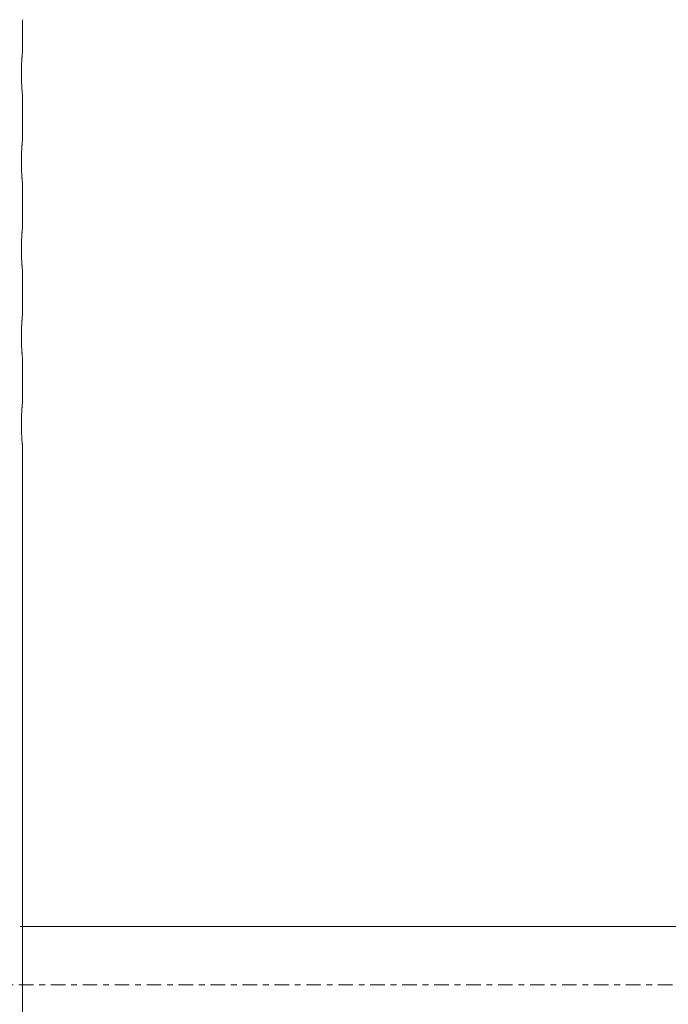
# Model space of a CAD drawing. Header units: inches. Extents: x -498 to 634, y -52 to 183.
# Tile 24 of 29: x 220 to 231, y 149 to 166. Entities that reach past the tile are written whole.
import ezdxf

# ---------------------------------------------------------------- set-up
doc = ezdxf.new("R2010")
doc.units = ezdxf.units.IN
doc.header["$MEASUREMENT"] = 0
doc.linetypes.add('Center 1_4_', pattern=[0.53125, 0.25, -0.09375, 0.09375, -0.09375])
for name, color, linetype, lineweight in [('A-FLOR-LEVL', 51, 'Continuous', 9), ('A-WALL', 90, 'Continuous', 9), ('M-EQPM', 90, 'Continuous', 9)]:
    doc.layers.add(name, color=color, linetype=linetype, lineweight=lineweight)

# ---------------------------------------------------------------- blocks, each defined once
blk = doc.blocks.new('Roof Vent - Roof Vent-4092266-Right')
at = {"layer": 'M-EQPM'}
for p, q in [((219.937, 165.091), (219.937, 165.622)), ((219.937, 163.571), (219.937, 164.303)), ((219.937, 162.064), (219.937, 162.784)), ((219.937, 160.557), (219.937, 161.277)), ((219.937, 159.05), (219.937, 159.77)), ((219.937, 144), (219.937, 158.262))]:
    blk.add_line(p, q, dxfattribs=at)
for points, knots in [([(219.937, 164.303), (219.937, 164.304), (219.936, 164.315), (219.932, 164.354), (219.929, 164.394), (219.925, 164.443), (219.922, 164.499), (219.919, 164.562), (219.918, 164.634), (219.917, 164.7), (219.918, 164.757), (219.919, 164.812), (219.921, 164.881), (219.925, 164.952), (219.93, 165.011), (219.935, 165.072), (219.937, 165.09), (219.937, 165.091)], [0, 0, 0, 0, 0.111111, 0.166667, 0.222222, 0.277778, 0.333333, 0.388889, 0.444444, 0.513889, 0.548611, 0.583333, 0.652778, 0.722222, 0.791667, 0.861111, 1, 1, 1, 1]), ([(219.937, 165.091), (219.937, 165.09), (219.937, 165.086), (219.935, 165.069), (219.932, 165.039), (219.929, 165), (219.925, 164.951), (219.922, 164.895), (219.919, 164.832), (219.918, 164.76), (219.917, 164.694), (219.918, 164.637), (219.919, 164.581), (219.921, 164.513), (219.925, 164.442), (219.93, 164.382), (219.935, 164.322), (219.937, 164.304), (219.937, 164.303)], [0, 0, 0, 0, 0.055556, 0.111111, 0.166667, 0.222222, 0.277778, 0.333333, 0.388889, 0.444444, 0.513889, 0.548611, 0.583333, 0.652778, 0.722222, 0.791667, 0.861111, 1, 1, 1, 1]), ([(219.937, 162.784), (219.937, 162.784), (219.936, 162.796), (219.932, 162.835), (219.929, 162.874), (219.925, 162.923), (219.922, 162.98), (219.919, 163.042), (219.918, 163.114), (219.917, 163.181), (219.918, 163.238), (219.919, 163.293), (219.921, 163.361), (219.925, 163.432), (219.93, 163.492), (219.935, 163.553), (219.937, 163.571), (219.937, 163.571)], [0, 0, 0, 0, 0.111111, 0.166667, 0.222222, 0.277778, 0.333333, 0.388889, 0.444444, 0.513889, 0.548611, 0.583333, 0.652778, 0.722222, 0.791667, 0.861111, 1, 1, 1, 1]), ([(219.937, 163.571), (219.937, 163.571), (219.937, 163.567), (219.935, 163.55), (219.932, 163.52), (219.929, 163.481), (219.925, 163.432), (219.922, 163.376), (219.919, 163.313), (219.918, 163.241), (219.917, 163.174), (219.918, 163.129), (219.918, 163.112), (219.918, 163.109)], [0, 0, 0, 0, 0.0555556, 0.1111111, 0.1666667, 0.2222222, 0.2777778, 0.3333333, 0.3888889, 0.4444444, 0.5138889, 0.5486111, 0.5555556, 0.5555556, 0.5555556, 0.5555556]), ([(219.918, 163.109), (219.918, 163.098), (219.919, 163.059), (219.921, 162.994), (219.925, 162.923), (219.93, 162.863), (219.935, 162.803), (219.937, 162.784), (219.937, 162.784)], [0.5555556, 0.5555556, 0.5555556, 0.5555556, 0.5833333, 0.6527778, 0.7222222, 0.7916667, 0.8611111, 1, 1, 1, 1]), ([(219.937, 161.277), (219.937, 161.277), (219.936, 161.289), (219.932, 161.328), (219.929, 161.367), (219.925, 161.416), (219.922, 161.472), (219.919, 161.535), (219.918, 161.607), (219.917, 161.673), (219.918, 161.731), (219.919, 161.786), (219.921, 161.854), (219.925, 161.925), (219.93, 161.985), (219.935, 162.045), (219.937, 162.064), (219.937, 162.064)], [0, 0, 0, 0, 0.111111, 0.166667, 0.222222, 0.277778, 0.333333, 0.388889, 0.444444, 0.513889, 0.548611, 0.583333, 0.652778, 0.722222, 0.791667, 0.861111, 1, 1, 1, 1]), ([(219.937, 162.064), (219.937, 162.064), (219.937, 162.06), (219.935, 162.042), (219.932, 162.013), (219.929, 161.974), (219.925, 161.925), (219.922, 161.868), (219.919, 161.806), (219.918, 161.734), (219.917, 161.667), (219.918, 161.61), (219.919, 161.555), (219.921, 161.486), (219.925, 161.415), (219.93, 161.356), (219.935, 161.295), (219.937, 161.277), (219.937, 161.277)], [0, 0, 0, 0, 0.055556, 0.111111, 0.166667, 0.222222, 0.277778, 0.333333, 0.388889, 0.444444, 0.513889, 0.548611, 0.583333, 0.652778, 0.722222, 0.791667, 0.861111, 1, 1, 1, 1]), ([(219.937, 159.77), (219.937, 159.77), (219.936, 159.781), (219.932, 159.821), (219.929, 159.86), (219.925, 159.909), (219.922, 159.965), (219.919, 160.028), (219.918, 160.1), (219.917, 160.166), (219.918, 160.224), (219.919, 160.279), (219.921, 160.347), (219.925, 160.418), (219.93, 160.478), (219.935, 160.538), (219.937, 160.556), (219.937, 160.557)], [0, 0, 0, 0, 0.111111, 0.166667, 0.222222, 0.277778, 0.333333, 0.388889, 0.444444, 0.513889, 0.548611, 0.583333, 0.652778, 0.722222, 0.791667, 0.861111, 1, 1, 1, 1]), ([(219.937, 160.557), (219.937, 160.557), (219.937, 160.552), (219.935, 160.535), (219.932, 160.506), (219.929, 160.466), (219.925, 160.417), (219.922, 160.361), (219.919, 160.299), (219.918, 160.226), (219.917, 160.16), (219.918, 160.103), (219.919, 160.048), (219.921, 159.979), (219.925, 159.908), (219.93, 159.849), (219.935, 159.788), (219.937, 159.77), (219.937, 159.77)], [0, 0, 0, 0, 0.055556, 0.111111, 0.166667, 0.222222, 0.277778, 0.333333, 0.388889, 0.444444, 0.513889, 0.548611, 0.583333, 0.652778, 0.722222, 0.791667, 0.861111, 1, 1, 1, 1]), ([(219.937, 158.262), (219.937, 158.263), (219.936, 158.274), (219.932, 158.314), (219.929, 158.353), (219.925, 158.402), (219.922, 158.458), (219.919, 158.521), (219.918, 158.593), (219.917, 158.659), (219.918, 158.716), (219.919, 158.772), (219.921, 158.84), (219.925, 158.911), (219.93, 158.971), (219.935, 159.031), (219.937, 159.049), (219.937, 159.05)], [0, 0, 0, 0, 0.111111, 0.166667, 0.222222, 0.277778, 0.333333, 0.388889, 0.444444, 0.513889, 0.548611, 0.583333, 0.652778, 0.722222, 0.791667, 0.861111, 1, 1, 1, 1]), ([(219.937, 159.05), (219.937, 159.05), (219.937, 159.045), (219.935, 159.028), (219.932, 158.999), (219.929, 158.959), (219.925, 158.91), (219.922, 158.854), (219.919, 158.791), (219.918, 158.719), (219.917, 158.653), (219.918, 158.607), (219.918, 158.59), (219.918, 158.588)], [0, 0, 0, 0, 0.0555556, 0.1111111, 0.1666667, 0.2222222, 0.2777778, 0.3333333, 0.3888889, 0.4444444, 0.5138889, 0.5486111, 0.5555556, 0.5555556, 0.5555556, 0.5555556])]:
    blk.add_open_spline(points, degree=3, knots=knots, dxfattribs=at)

msp = doc.modelspace()

# ---------------------------------------------------------------- linework, layer by layer
at = {"layer": 'A-FLOR-LEVL', "linetype": 'Center 1_4_'}
msp.add_line((-497.876, 149), (634.43, 149), dxfattribs=at)
at = {"layer": 'A-WALL'}
msp.add_line((450.25, 150), (219.897, 150), dxfattribs=at)

# ---------------------------------------------------------------- block references
at = {"layer": 'M-EQPM'}
msp.add_blockref('Roof Vent - Roof Vent-4092266-Right', (0, 0), dxfattribs=at)

doc.saveas('drawing.dxf')
